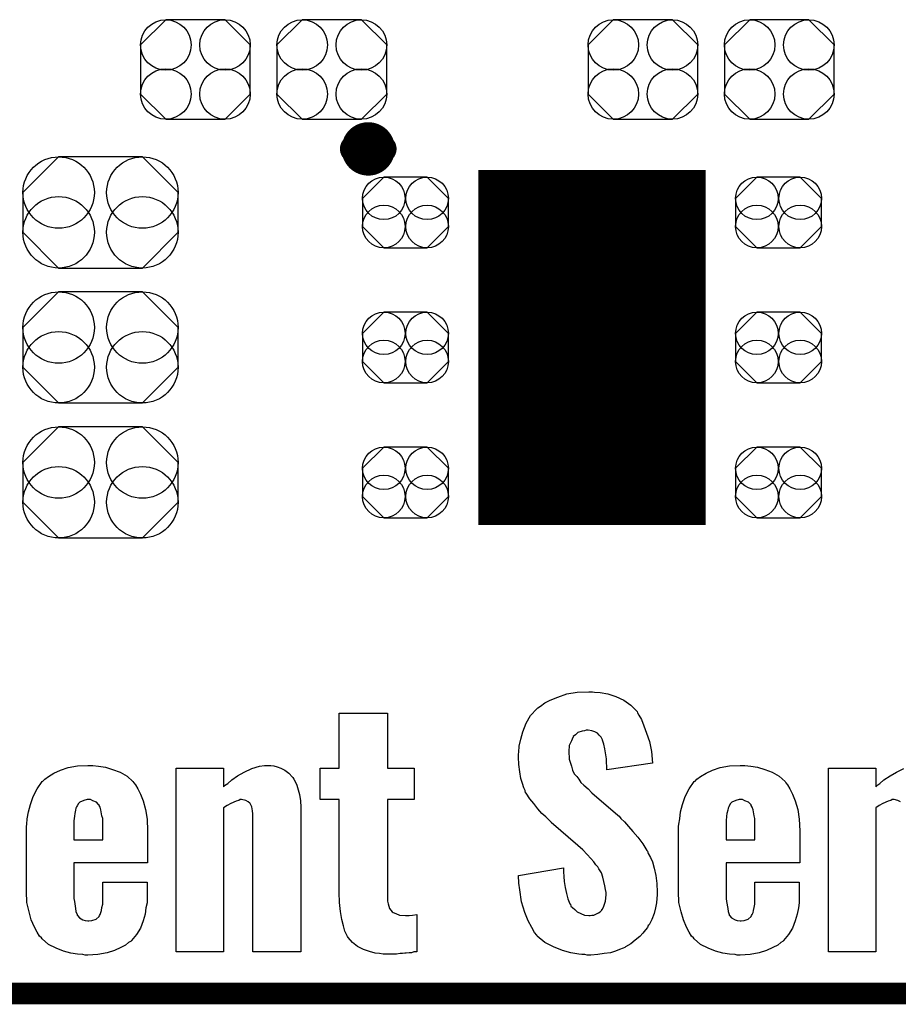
# Model space of a CAD drawing. Extents: x -0.07 to 0.95, y -0.15 to 2.1.
# Tile 4 of 30: x 0.29 to 0.53, y -0.15 to 0.12. Entities that reach past the tile are written whole.
import ezdxf

# ---------------------------------------------------------------- set-up
doc = ezdxf.new("R2010")
doc.units = 0
doc.layers.get('0').update_dxf_attribs({"linetype": 'CONTINUOUS'})
for name, color, linetype in [('gko', 6, 'CONTINUOUS'), ('gto', 2, 'CONTINUOUS'), ('gts', 1, 'CONTINUOUS')]:
    doc.layers.add(name, color=color, linetype=linetype)

# ---------------------------------------------------------------- blocks, each defined once
blk = doc.blocks.new('D122')
at = {"const_width": 0.00395}
blk.add_lwpolyline([(-0.001975, 0, 1), (0.001975, 0, 1)], format="xyb", close=True, dxfattribs=at)
blk = doc.blocks.new('D116')
at = {"const_width": 0.0984}
blk.add_lwpolyline([(-0.0315, 0), (0.0315, 0)], dxfattribs=at)
blk = doc.blocks.new('D130')
blk.add_lwpolyline([(-0.0152, 0.0068), (-0.0152, -0.0068), (-0.0082, -0.0138), (0.0082, -0.0138), (0.0152, -0.0068), (0.0152, 0.0068), (0.0082, 0.0138), (-0.0082, 0.0138)], close=True)
for centre in [(-0.0082, 0.0068), (0.0082, 0.0068), (-0.0082, -0.0068), (0.0082, -0.0068)]:
    blk.add_circle(centre, 0.007)
blk = doc.blocks.new('D146')
blk.add_lwpolyline([(0.006, 0.0098), (-0.006, 0.0098), (-0.0119, 0.0039), (-0.0119, -0.0039), (-0.006, -0.0098), (0.006, -0.0098), (0.0119, -0.0039), (0.0119, 0.0039)], close=True)
for centre in [(-0.006, 0.0039), (0.006, 0.0039), (-0.006, -0.0039), (0.006, -0.0039)]:
    blk.add_circle(centre, 0.0059)
blk = doc.blocks.new('D147')
blk.add_lwpolyline([(0.0116, 0.0154), (-0.0116, 0.0154), (-0.0215, 0.0055), (-0.0215, -0.0055), (-0.0116, -0.0154), (0.0116, -0.0154), (0.0215, -0.0055), (0.0215, 0.0055)], close=True)
for centre in [(-0.0116, 0.0055), (0.0116, 0.0055), (-0.0116, -0.0055), (0.0116, -0.0055)]:
    blk.add_circle(centre, 0.0099)

msp = doc.modelspace()

# ---------------------------------------------------------------- linework, layer by layer
at = {"layer": 'gko', "color": 6, "const_width": 0.006}
msp.add_lwpolyline([(-0.05, -0.15), (0.85, -0.15)], dxfattribs=at)
at = {"layer": 'gto', "color": 2, "const_width": 0.007}
for points in [[(0.3919, 0.084, 1), (0.3841, 0.084)], [(0.3841, 0.084, 1), (0.3919, 0.084)]]:
    msp.add_lwpolyline(points, format="xyb", dxfattribs=at)
for points in [[(0.3841, 0.084), (0.3841, 0.084)], [(0.3919, 0.084), (0.3919, 0.084)], [(0.3919, 0.084), (0.3919, 0.084)]]:
    msp.add_lwpolyline(points, dxfattribs=at)
at = {"layer": 'gto', "color": 2}
for points in [[(0.4507, -0.0665), (0.4523, -0.0666), (0.4544, -0.067), (0.4566, -0.0677), (0.4588, -0.0687), (0.4608, -0.0701), (0.4625, -0.0719), (0.4626, -0.0722), (0.463, -0.0729), (0.4637, -0.0741), (0.4644, -0.0758), (0.4651, -0.0779), (0.4659, -0.0802), (0.4665, -0.083), (0.4668, -0.0862), (0.4541, -0.088), (0.4541, -0.0877), (0.4541, -0.087), (0.454, -0.0861), (0.454, -0.085), (0.4536, -0.0822), (0.4533, -0.0809), (0.4529, -0.0798), (0.4529, -0.0797), (0.4527, -0.0794), (0.4525, -0.079), (0.452, -0.0784), (0.4515, -0.0779), (0.4508, -0.0775), (0.45, -0.0772), (0.4489, -0.077), (0.4484, -0.077), (0.4479, -0.0772), (0.4473, -0.0773), (0.4461, -0.0777), (0.4454, -0.0783), (0.4448, -0.0788), (0.4448, -0.079), (0.4447, -0.0791), (0.4443, -0.08), (0.4437, -0.0813), (0.4436, -0.083), (0.4436, -0.0831), (0.4436, -0.0836), (0.4437, -0.0843), (0.4437, -0.0851), (0.4443, -0.087), (0.4446, -0.0881), (0.4451, -0.0891), (0.4452, -0.0893), (0.4454, -0.0895), (0.4458, -0.0899), (0.4464, -0.0906), (0.4469, -0.0915), (0.4477, -0.0923), (0.4489, -0.0933), (0.45, -0.0944), (0.4572, -0.1006), (0.4575, -0.1009), (0.458, -0.1015), (0.459, -0.1024), (0.4601, -0.1037), (0.4613, -0.1051), (0.4627, -0.1067), (0.4641, -0.1085), (0.4652, -0.1104), (0.4654, -0.1106), (0.4656, -0.1112), (0.4662, -0.1123), (0.4668, -0.1135), (0.4672, -0.1153), (0.4677, -0.1173), (0.468, -0.1195), (0.4681, -0.1219), (0.4681, -0.1221), (0.4681, -0.1227), (0.468, -0.1237), (0.4679, -0.1249), (0.4676, -0.1263), (0.4672, -0.1278), (0.4666, -0.1295), (0.4658, -0.131), (0.4656, -0.1312), (0.4654, -0.1317), (0.4648, -0.1324), (0.4641, -0.1333), (0.4633, -0.1342), (0.462, -0.1352), (0.4608, -0.1362), (0.4593, -0.1371), (0.4591, -0.1373), (0.4586, -0.1374), (0.4576, -0.1378), (0.4565, -0.1383), (0.4551, -0.1387), (0.4534, -0.1389), (0.4516, -0.1392), (0.4497, -0.1394), (0.4487, -0.1394), (0.448, -0.1392), (0.4472, -0.1392), (0.4464, -0.1391), (0.4441, -0.1387), (0.4418, -0.1381), (0.4393, -0.1371), (0.4369, -0.1359), (0.4348, -0.1341), (0.4347, -0.1338), (0.4341, -0.1331), (0.4333, -0.1317), (0.4323, -0.1299), (0.4314, -0.1276), (0.4305, -0.1246), (0.43, -0.1213), (0.4297, -0.1194), (0.4296, -0.1173), (0.4421, -0.1152), (0.4421, -0.1153), (0.4421, -0.1155), (0.4421, -0.1163), (0.4422, -0.1176), (0.4423, -0.119), (0.4426, -0.1206), (0.4429, -0.1223), (0.4433, -0.1238), (0.4439, -0.1252), (0.444, -0.1253), (0.4441, -0.1258), (0.4446, -0.1262), (0.4452, -0.1267), (0.4459, -0.1274), (0.4469, -0.1278), (0.4479, -0.1283), (0.4491, -0.1284), (0.4495, -0.1284), (0.45, -0.1283), (0.4505, -0.1283), (0.4518, -0.1277), (0.4523, -0.1274), (0.4527, -0.1269), (0.4527, -0.1267), (0.4529, -0.1266), (0.4533, -0.1258), (0.4537, -0.1244), (0.4539, -0.1227), (0.4539, -0.1226), (0.4539, -0.122), (0.4537, -0.1212), (0.4536, -0.1202), (0.453, -0.1178), (0.4526, -0.1166), (0.4519, -0.1155), (0.4518, -0.1153), (0.4516, -0.1149), (0.4511, -0.1144), (0.4505, -0.1135), (0.4497, -0.1126), (0.4487, -0.1115), (0.4475, -0.1102), (0.4461, -0.109), (0.4387, -0.1026), (0.4386, -0.1024), (0.438, -0.1019), (0.4372, -0.1011), (0.4361, -0.1001), (0.435, -0.0988), (0.4339, -0.0974), (0.4328, -0.0961), (0.4318, -0.0945), (0.4316, -0.0944), (0.4315, -0.0938), (0.4311, -0.093), (0.4307, -0.0918), (0.4303, -0.0904), (0.43, -0.0886), (0.4297, -0.0866), (0.4296, -0.0845), (0.4296, -0.0844), (0.4296, -0.0841), (0.4296, -0.0837), (0.4297, -0.0831), (0.4298, -0.0815), (0.4303, -0.0795), (0.4308, -0.0775), (0.4318, -0.0751), (0.433, -0.073), (0.4347, -0.0711), (0.435, -0.0709), (0.4357, -0.0704), (0.4369, -0.0695), (0.4384, -0.0687), (0.4405, -0.0679), (0.443, -0.067), (0.4459, -0.0665), (0.4491, -0.0664), (0.4501, -0.0664), (0.4507, -0.0665)], [(0.3933, -0.0876), (0.4007, -0.0876), (0.4007, -0.0963), (0.3933, -0.0963), (0.3933, -0.124), (0.3933, -0.1241), (0.3933, -0.1244), (0.3935, -0.1252), (0.3939, -0.1265), (0.3946, -0.1274), (0.3949, -0.1276), (0.3956, -0.1278), (0.3967, -0.1283), (0.3983, -0.1284), (0.3993, -0.1284), (0.4003, -0.1283), (0.4015, -0.1281), (0.4015, -0.1385), (0.4006, -0.1385), (0.4, -0.1387), (0.3993, -0.1387), (0.3985, -0.1388), (0.3981, -0.1388), (0.3975, -0.1389), (0.3968, -0.1389), (0.3958, -0.1391), (0.3921, -0.1391), (0.3911, -0.1389), (0.3899, -0.1388), (0.3883, -0.1384), (0.3867, -0.1378), (0.385, -0.137), (0.3836, -0.1359), (0.3824, -0.1345), (0.3822, -0.1342), (0.382, -0.1337), (0.3815, -0.1327), (0.3811, -0.1313), (0.3807, -0.1295), (0.3803, -0.1273), (0.38, -0.1248), (0.3799, -0.122), (0.3799, -0.0963), (0.3747, -0.0963), (0.3747, -0.0876), (0.3799, -0.0876), (0.3799, -0.0723), (0.3933, -0.0723), (0.3933, -0.0876)], [(0.3132, -0.087), (0.3152, -0.0873), (0.3171, -0.0879), (0.3192, -0.0887), (0.3212, -0.0898), (0.3228, -0.0913), (0.323, -0.0916), (0.3235, -0.0922), (0.3241, -0.0933), (0.3249, -0.0948), (0.3256, -0.0966), (0.3263, -0.099), (0.3267, -0.1017), (0.3268, -0.1049), (0.3268, -0.1138), (0.3064, -0.1138), (0.3064, -0.1224), (0.3064, -0.1226), (0.3064, -0.123), (0.3064, -0.1237), (0.3066, -0.1245), (0.3069, -0.1265), (0.307, -0.1273), (0.3073, -0.1281), (0.3073, -0.1283), (0.3074, -0.1284), (0.308, -0.129), (0.3089, -0.1296), (0.3095, -0.1298), (0.3103, -0.1299), (0.3106, -0.1299), (0.3114, -0.1298), (0.3126, -0.1294), (0.3134, -0.1287), (0.3135, -0.1284), (0.3137, -0.1281), (0.3139, -0.1276), (0.3141, -0.127), (0.3142, -0.1262), (0.3144, -0.1253), (0.3144, -0.1242), (0.3144, -0.1192), (0.3267, -0.1192), (0.3267, -0.1237), (0.3267, -0.1238), (0.3267, -0.124), (0.3267, -0.1244), (0.3267, -0.1249), (0.3264, -0.1263), (0.3262, -0.128), (0.3256, -0.1299), (0.3249, -0.1319), (0.3238, -0.1337), (0.3224, -0.1353), (0.3223, -0.1355), (0.3216, -0.1359), (0.3207, -0.1366), (0.3194, -0.1373), (0.3177, -0.1381), (0.3156, -0.1387), (0.3131, -0.1392), (0.3103, -0.1394), (0.3095, -0.1394), (0.3089, -0.1392), (0.3074, -0.1391), (0.3056, -0.1388), (0.3035, -0.1383), (0.3015, -0.1374), (0.2994, -0.1364), (0.2976, -0.1349), (0.2974, -0.1346), (0.2969, -0.1341), (0.2962, -0.133), (0.2955, -0.1316), (0.2946, -0.1296), (0.294, -0.1274), (0.2934, -0.1248), (0.2933, -0.1217), (0.2933, -0.1045), (0.2933, -0.1044), (0.2933, -0.1041), (0.2933, -0.1037), (0.2934, -0.1031), (0.2935, -0.1016), (0.2938, -0.0997), (0.2944, -0.0976), (0.2951, -0.0954), (0.2962, -0.0933), (0.2976, -0.0913), (0.2978, -0.0912), (0.2984, -0.0906), (0.2994, -0.0899), (0.3009, -0.089), (0.3027, -0.0881), (0.3048, -0.0874), (0.3074, -0.0869), (0.3103, -0.0868), (0.3117, -0.0868), (0.3132, -0.087)], [(0.3618, -0.0869), (0.3628, -0.0872), (0.3638, -0.0876), (0.3649, -0.0881), (0.366, -0.089), (0.367, -0.0901), (0.3671, -0.0902), (0.3674, -0.0906), (0.3677, -0.0913), (0.3682, -0.0923), (0.3686, -0.0936), (0.3689, -0.0949), (0.3692, -0.0966), (0.3693, -0.0984), (0.3693, -0.1385), (0.356, -0.1385), (0.356, -0.1005), (0.356, -0.1004), (0.356, -0.1002), (0.3559, -0.0994), (0.3557, -0.0983), (0.3553, -0.0974), (0.3552, -0.0973), (0.3547, -0.0969), (0.3541, -0.0965), (0.3529, -0.0963), (0.3525, -0.0963), (0.3521, -0.0965), (0.3514, -0.0967), (0.3499, -0.0974), (0.3489, -0.0979), (0.3479, -0.0986), (0.3479, -0.1385), (0.3348, -0.1385), (0.3348, -0.0876), (0.3479, -0.0876), (0.3479, -0.0927), (0.3481, -0.0926), (0.3482, -0.0924), (0.3491, -0.0918), (0.3502, -0.0908), (0.3518, -0.0897), (0.3536, -0.0887), (0.3557, -0.0877), (0.3579, -0.087), (0.3592, -0.0868), (0.361, -0.0868), (0.3618, -0.0869)], [(0.494, -0.087), (0.4959, -0.0873), (0.4979, -0.0879), (0.4999, -0.0887), (0.5019, -0.0898), (0.5035, -0.0913), (0.5037, -0.0916), (0.5042, -0.0922), (0.5048, -0.0933), (0.5056, -0.0948), (0.5063, -0.0966), (0.507, -0.099), (0.5074, -0.1017), (0.5076, -0.1049), (0.5076, -0.1138), (0.4872, -0.1138), (0.4872, -0.1224), (0.4872, -0.1226), (0.4872, -0.123), (0.4872, -0.1237), (0.4873, -0.1245), (0.4876, -0.1265), (0.4877, -0.1273), (0.488, -0.1281), (0.488, -0.1283), (0.4881, -0.1284), (0.4887, -0.129), (0.4897, -0.1296), (0.4902, -0.1298), (0.4911, -0.1299), (0.4913, -0.1299), (0.4922, -0.1298), (0.4933, -0.1294), (0.4941, -0.1287), (0.4942, -0.1284), (0.4944, -0.1281), (0.4947, -0.1276), (0.4948, -0.127), (0.4949, -0.1262), (0.4951, -0.1253), (0.4951, -0.1242), (0.4951, -0.1192), (0.5074, -0.1192), (0.5074, -0.1237), (0.5074, -0.1238), (0.5074, -0.124), (0.5074, -0.1244), (0.5074, -0.1249), (0.5072, -0.1263), (0.5069, -0.128), (0.5063, -0.1299), (0.5056, -0.1319), (0.5045, -0.1337), (0.5031, -0.1353), (0.503, -0.1355), (0.5023, -0.1359), (0.5015, -0.1366), (0.5001, -0.1373), (0.4984, -0.1381), (0.4963, -0.1387), (0.4938, -0.1392), (0.4911, -0.1394), (0.4902, -0.1394), (0.4897, -0.1392), (0.4881, -0.1391), (0.4863, -0.1388), (0.4842, -0.1383), (0.4822, -0.1374), (0.4801, -0.1364), (0.4783, -0.1349), (0.4781, -0.1346), (0.4776, -0.1341), (0.4769, -0.133), (0.4762, -0.1316), (0.4754, -0.1296), (0.4747, -0.1274), (0.4741, -0.1248), (0.474, -0.1217), (0.474, -0.1045), (0.474, -0.1044), (0.474, -0.1041), (0.474, -0.1037), (0.4741, -0.1031), (0.4743, -0.1016), (0.4745, -0.0997), (0.4751, -0.0976), (0.4758, -0.0954), (0.4769, -0.0933), (0.4783, -0.0913), (0.4786, -0.0912), (0.4791, -0.0906), (0.4801, -0.0899), (0.4816, -0.089), (0.4834, -0.0881), (0.4855, -0.0874), (0.4881, -0.0869), (0.4911, -0.0868), (0.4924, -0.0868), (0.494, -0.087)], [(0.5355, -0.0969), (0.5348, -0.0965), (0.5337, -0.0963), (0.5332, -0.0963), (0.5328, -0.0965), (0.5321, -0.0967), (0.5306, -0.0974), (0.5296, -0.0979), (0.5287, -0.0986), (0.5287, -0.1385), (0.5155, -0.1385), (0.5155, -0.0876), (0.5287, -0.0876), (0.5287, -0.0927), (0.5288, -0.0926), (0.5289, -0.0924), (0.5298, -0.0918), (0.5309, -0.0908), (0.5326, -0.0897), (0.5344, -0.0887), (0.5364, -0.0877)], [(0.311, -0.0963), (0.3101, -0.0963), (0.3092, -0.0965), (0.3081, -0.097), (0.3077, -0.0974), (0.3073, -0.098), (0.3071, -0.0983), (0.307, -0.0987), (0.3069, -0.0992), (0.3067, -0.1001), (0.3066, -0.1009), (0.3064, -0.1022), (0.3064, -0.1036), (0.3064, -0.1074), (0.3144, -0.1074), (0.3144, -0.1026), (0.3144, -0.1024), (0.3144, -0.102), (0.3144, -0.1015), (0.3142, -0.1008), (0.3139, -0.0991), (0.3137, -0.0984), (0.3134, -0.0979), (0.3134, -0.0977), (0.3132, -0.0976), (0.3127, -0.097), (0.3117, -0.0966), (0.311, -0.0963)], [(0.4917, -0.0963), (0.4908, -0.0963), (0.4899, -0.0965), (0.4888, -0.097), (0.4884, -0.0974), (0.488, -0.098), (0.4879, -0.0983), (0.4877, -0.0987), (0.4876, -0.0992), (0.4874, -0.1001), (0.4873, -0.1009), (0.4872, -0.1022), (0.4872, -0.1036), (0.4872, -0.1074), (0.4951, -0.1074), (0.4951, -0.1026), (0.4951, -0.1024), (0.4951, -0.102), (0.4951, -0.1015), (0.4949, -0.1008), (0.4947, -0.0991), (0.4944, -0.0984), (0.4941, -0.0979), (0.4941, -0.0977), (0.494, -0.0976), (0.4934, -0.097), (0.4924, -0.0966), (0.4917, -0.0963)]]:
    msp.add_lwpolyline(points, dxfattribs=at)

# ---------------------------------------------------------------- block references
at = {"layer": 'gto'}
for p in [(0.3841, 0.084), (0.3841, 0.084), (0.3919, 0.084), (0.3919, 0.084), (0.3919, 0.084), (0.3919, 0.084)]:
    msp.add_blockref('D122', p, dxfattribs=at)
at = {"layer": 'gts'}
for name, p in [('D130', (0.3401, 0.106)), ('D130', (0.3779, 0.106)), ('D130', (0.4641, 0.106)), ('D130', (0.5019, 0.106)), ('D147', (0.3138, 0.0664)), ('D116', (0.45, 0.029)), ('D146', (0.3983, 0.0664)), ('D146', (0.5017, 0.0664)), ('D147', (0.3138, 0.029)), ('D146', (0.3983, 0.029)), ('D146', (0.5017, 0.029)), ('D147', (0.3138, -0.0084)), ('D146', (0.3983, -0.0084)), ('D146', (0.5017, -0.0084))]:
    msp.add_blockref(name, p, dxfattribs=at)

doc.saveas('drawing.dxf')
